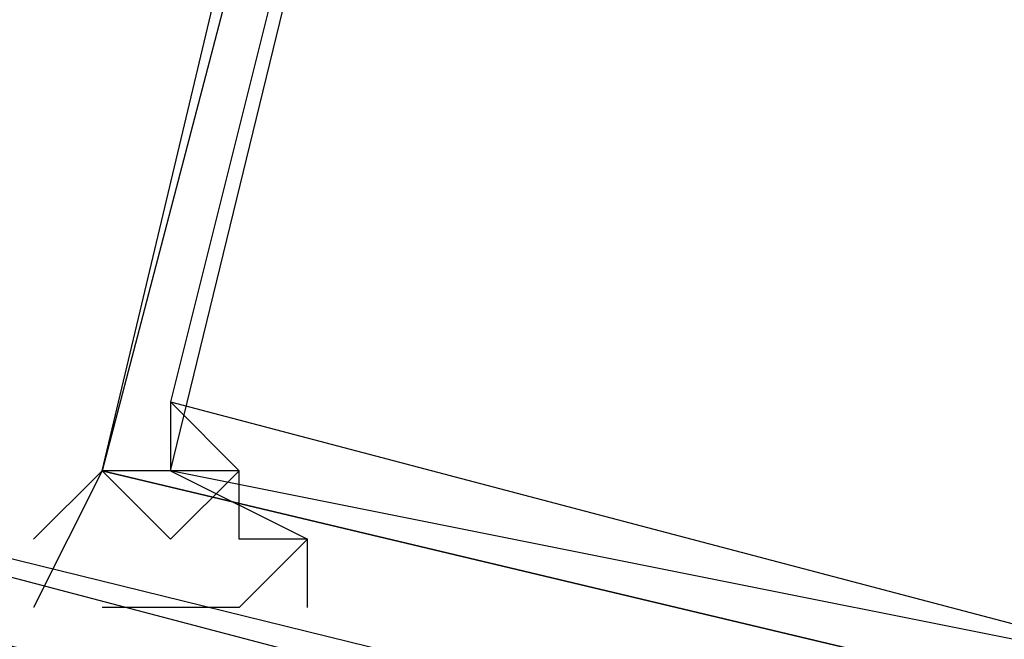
# Model space of a CAD drawing. Header units: feet. Extents: x -79 to 198, y -22 to 181.
# Tile 29 of 256: x 32.184 to 32.376, y 20.532 to 20.652. Entities that reach past the tile are written whole.
import ezdxf

# ---------------------------------------------------------------- set-up
doc = ezdxf.new("R2010")
doc.units = ezdxf.units.FT
doc.layers.add('A-LINEA', color=7, linetype='CONTINUOUS')

msp = doc.modelspace()

# ---------------------------------------------------------------- linework, layer by layer
at = {"layer": 'A-LINEA'}
for p, q in [((32.2133, 20.5644), (32.2133, 20.5644)), ((32.2133, 20.5644), (32.2133, 20.5644)), ((32.1867, 20.5378), (32.1867, 20.5378)), ((32.1867, 20.5378), (32.1867, 20.5378)), ((32.2133, 20.5378), (32.2133, 20.5378)), ((32.2133, 20.5378), (32.2133, 20.5378)), ((32.2133, 20.5378), (32.2133, 20.5378)), ((32.2133, 20.5378), (32.2133, 20.5378))]:
    msp.add_line(p, q, dxfattribs=at)
for points in [[(26.7067, 23.3511), (28.04, 21.6178), (31.0267, 20.8311), (34.0133, 20.0978), (37.0133, 19.4044), (40.0267, 18.7778), (43.0533, 18.2044), (46.0933, 17.6844), (49.1467, 17.2178), (52.2, 16.8044), (55.2533, 16.4444), (58.32, 16.1511), (60.4, 16.0178), (62.48, 15.9511), (64.5467, 15.9244), (66.6267, 15.9511), (68.7067, 16.0178), (70.7867, 16.1511), (72.8533, 16.3244), (74.92, 16.5511), (76.9867, 16.8178), (79.04, 17.1511), (81.08, 17.5244), (83.12, 17.9378)], [(26.7067, 23.3511), (28.04, 21.6178), (31.0267, 20.8311), (34.0133, 20.0978), (37.0133, 19.4044), (40.0267, 18.7778), (43.0533, 18.2044), (46.0933, 17.6844), (49.1467, 17.2178), (52.2, 16.8044), (55.2533, 16.4444), (58.32, 16.1511), (60.4, 16.0178), (62.48, 15.9511), (64.5467, 15.9244), (66.6267, 15.9511), (68.7067, 16.0178), (70.7867, 16.1511), (72.8533, 16.3244), (74.92, 16.5511), (76.9867, 16.8178), (79.04, 17.1511), (81.08, 17.5244), (83.12, 17.9378)], [(32.3067, 20.4978), (28.48, 21.4978), (28.4933, 21.5111), (32.3067, 20.5111), (32.3067, 20.4978)], [(32.3067, 20.4978), (28.48, 21.4978), (28.4933, 21.5111), (32.3067, 20.5111), (32.3067, 20.4978)], [(32.6267, 21.0578), (32.3467, 21.1244), (32.2, 20.5644), (32.48, 20.4978), (32.6267, 21.0578)], [(32.3333, 21.1244), (32.6133, 21.0578), (32.48, 20.4978), (32.2, 20.5644), (32.3333, 21.1244)], [(32.6267, 21.0578), (32.3467, 21.1244), (32.2, 20.5644), (32.48, 20.4978), (32.6267, 21.0578)], [(32.3333, 21.1244), (32.6133, 21.0578), (32.48, 20.4978), (32.2, 20.5644), (32.3333, 21.1244)], [(32.6133, 21.0444), (32.3467, 21.1111), (32.2133, 20.5778), (32.4667, 20.5111), (32.6133, 21.0444)], [(32.3467, 21.1111), (32.6, 21.0578), (32.48, 20.5111), (32.2133, 20.5644), (32.3467, 21.1111)], [(32.6133, 21.0444), (32.3467, 21.1111), (32.2133, 20.5778), (32.4667, 20.5111), (32.6133, 21.0444)], [(32.3467, 21.1111), (32.6, 21.0578), (32.48, 20.5111), (32.2133, 20.5644), (32.3467, 21.1111)], [(32.2133, 20.5778), (32.2133, 20.5644), (32.2133, 20.5644), (32.2133, 20.5644), (32.2133, 20.5644), (32.2133, 20.5644), (32.2, 20.5644), (32.2, 20.5644), (32.1867, 20.5511), (32.1867, 20.5511)], [(32.2133, 20.5778), (32.2133, 20.5644), (32.2133, 20.5644), (32.2133, 20.5644), (32.2133, 20.5644), (32.2133, 20.5644), (32.2, 20.5644), (32.2, 20.5644), (32.1867, 20.5511), (32.1867, 20.5511)], [(32.2133, 20.5778), (32.2267, 20.5644), (32.2267, 20.5644), (32.2133, 20.5644), (32.2133, 20.5644), (32.2133, 20.5644), (32.24, 20.5511), (32.24, 20.5511), (32.2267, 20.5378), (32.2267, 20.5378), (32.2267, 20.5378)], [(32.2133, 20.5778), (32.2267, 20.5644), (32.2267, 20.5644), (32.2133, 20.5644), (32.2133, 20.5644), (32.2133, 20.5644), (32.24, 20.5511), (32.24, 20.5511), (32.2267, 20.5378), (32.2267, 20.5378), (32.2267, 20.5378)], [(32.2133, 20.5511), (32.2, 20.5644), (32.2, 20.5644), (32.1867, 20.5378), (32.1867, 20.5378)], [(32.2133, 20.5511), (32.2, 20.5644), (32.2, 20.5644), (32.1867, 20.5378), (32.1867, 20.5378)], [(32.2133, 20.5644), (32.2133, 20.5644), (32.2133, 20.5644), (32.2133, 20.5644), (32.2133, 20.5644), (32.2133, 20.5644), (32.2133, 20.5644)], [(32.2267, 20.5644), (32.2133, 20.5511), (32.2133, 20.5511)], [(32.2133, 20.5644), (32.2133, 20.5644), (32.2133, 20.5644)], [(32.2133, 20.5644), (32.2133, 20.5644), (32.2133, 20.5644), (32.2133, 20.5644), (32.2133, 20.5644), (32.2133, 20.5644), (32.2133, 20.5644)], [(32.2267, 20.5644), (32.2133, 20.5511), (32.2133, 20.5511)], [(32.2133, 20.5644), (32.2133, 20.5644), (32.2133, 20.5644)], [(32.24, 20.5378), (32.24, 20.5511), (32.24, 20.5511), (32.2267, 20.5511), (32.2267, 20.5511), (32.2267, 20.5644), (32.2267, 20.5644), (32.2267, 20.5644), (32.2267, 20.5644)], [(32.24, 20.5378), (32.24, 20.5511), (32.24, 20.5511), (32.2267, 20.5511), (32.2267, 20.5511), (32.2267, 20.5644), (32.2267, 20.5644), (32.2267, 20.5644), (32.2267, 20.5644)], [(32.2, 20.5378), (32.2, 20.5378), (32.2, 20.5378)], [(32.2267, 20.5378), (32.2133, 20.5378), (32.2133, 20.5378), (32.2, 20.5378), (32.2, 20.5378)], [(32.2, 20.5378), (32.2, 20.5378), (32.2, 20.5378)], [(32.2267, 20.5378), (32.2133, 20.5378), (32.2133, 20.5378), (32.2, 20.5378), (32.2, 20.5378)], [(32.2267, 20.5378), (32.2267, 20.5378), (32.2267, 20.5378)], [(32.2267, 20.5378), (32.2267, 20.5378), (32.2267, 20.5378)]]:
    msp.add_lwpolyline(points, dxfattribs=at)
msp.add_lwpolyline([(32.2133, 20.5644), (32.2133, 20.5644), (32.2133, 20.5644), (32.2133, 20.5644)], close=True, dxfattribs=at)
msp.add_lwpolyline([(32.2133, 20.5644), (32.2133, 20.5644), (32.2133, 20.5644), (32.2133, 20.5644)], close=True, dxfattribs=at)

doc.saveas('drawing.dxf')
